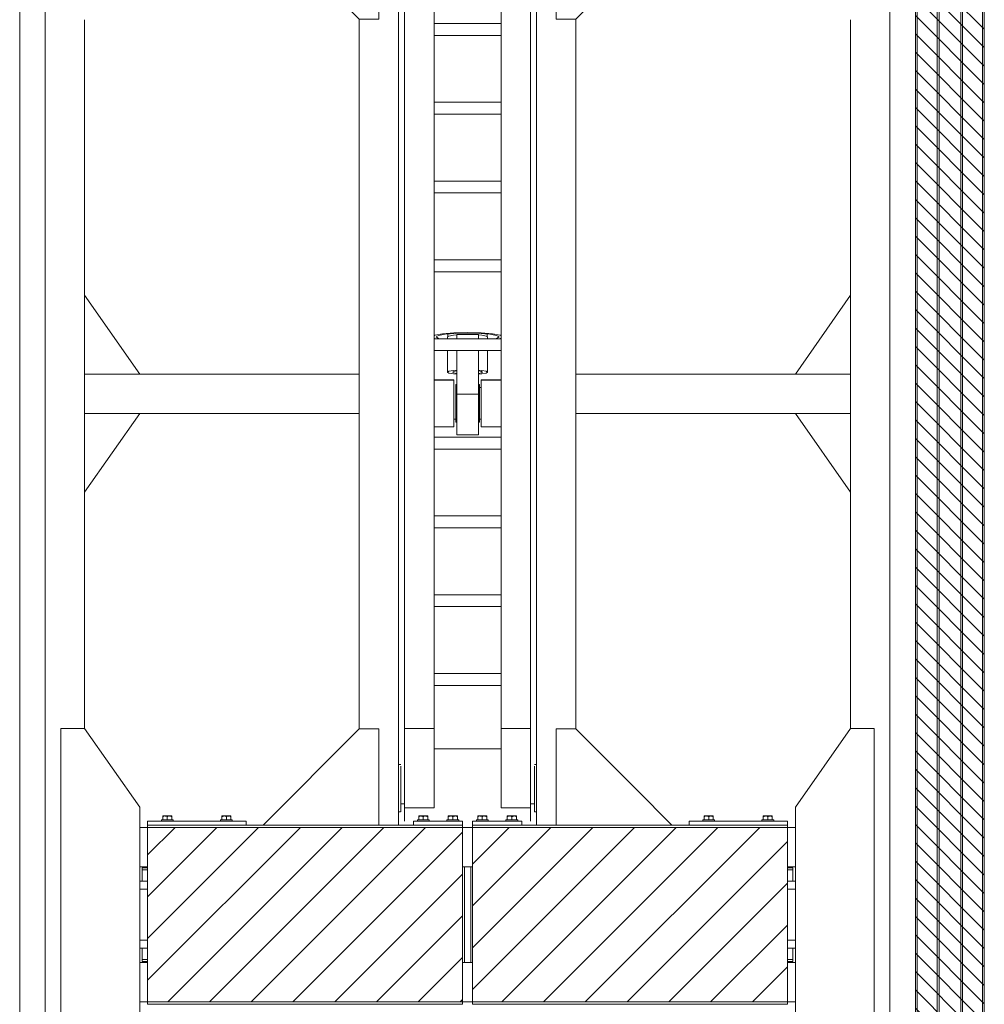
# Model space of a CAD drawing. Header units: millimetres. Extents: x 11264 to 19674, y -752784 to -746844.
# Tile 41 of 56: x 16819 to 17196, y -748200 to -747814. Entities that reach past the tile are written whole.
import ezdxf

# ---------------------------------------------------------------- set-up
doc = ezdxf.new("R2010")
doc.units = ezdxf.units.MM
doc.header["$MEASUREMENT"] = 0
doc.linetypes.add('DGN Style 1', pattern=[238.07239474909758, 0.396127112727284, -237.6762676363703])
doc.linetypes.add('DGN Style 6', pattern=[753.4337684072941, 0.396127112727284, -158.4508450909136, 277.2889789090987, -158.4508450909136, 0.396127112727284, -158.4508450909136])
for name, color, linetype, lineweight in [('Main Cradle', 7, 'Continuous', 0), ('Main Cradle Blocks', 7, 'Continuous', 0), ('Main Cradle Hydraulic Arm Support', 7, 'Continuous', 0)]:
    doc.layers.add(name, color=color, linetype=linetype, lineweight=lineweight)
pattern_1 = [(45, (1523.696735, 1675.961718), (-8.171492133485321, 8.171492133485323), [])]

# ---------------------------------------------------------------- blocks, each defined once
blk = doc.blocks.new('*U102')
at = {"layer": 'Main Cradle', "color": 7, "linetype": 'Continuous', "lineweight": 0}
for p, q in [((-74.94451413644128, 1122.641239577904), (-174.944514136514, 1122.641239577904)), ((59.05548586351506, 1122.641239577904), (-58.94451413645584, 1122.641239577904)), ((175.0554858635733, 1122.641239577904), (75.05548586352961, 1122.641239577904)), ((-832.5471580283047, -27.97451850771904), (-972.5445141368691, 172.026403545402)), ((832.6581297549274, -27.97451850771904), (972.6554858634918, 172.026403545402)), ((-972.5478167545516, -328.0005614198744), (-832.547816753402, -128.0014834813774)), ((972.6587884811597, -328.0005614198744), (832.6587884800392, -128.0014834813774))]:
    blk.add_line(p, q, dxfattribs=at)
at = {"layer": 'Main Cradle Hydraulic Arm Support', "color": 7, "linetype": 'Continuous', "lineweight": 0, "ltscale": 0.154083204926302}
for p, q in [((525.0554858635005, 1172.641239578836), (427.4642876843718, 1172.641239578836)), ((427.4642876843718, -1081.026043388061), (519.0554497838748, -1172.617205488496))]:
    blk.add_line(p, q, dxfattribs=at)
at = {"layer": 'Main Cradle Hydraulic Arm Support', "color": 7, "linetype": 'Continuous', "lineweight": 0}
for p, q in [((-174.944514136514, -1172.617205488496), (-174.944514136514, 1122.641239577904)), ((-74.94451413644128, 1102.641239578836), (-74.94451413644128, 1122.641239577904)), ((-58.94451413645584, 1122.641239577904), (-74.94451413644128, 1122.641239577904)), ((-74.94451413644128, 1061.908132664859), (-74.94451413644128, 1102.641239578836)), ((-74.94451413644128, 1102.641239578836), (-58.94451413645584, 1102.641239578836)), ((-58.94451413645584, 1122.641239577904), (-58.94451413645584, 1102.641239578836)), ((-58.94451413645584, 1102.641239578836), (-58.94451413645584, 1061.908132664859)), ((59.05548586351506, 1122.641239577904), (59.05548586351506, 1102.641239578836)), ((59.05548586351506, 1122.641239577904), (75.05548586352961, 1122.641239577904)), ((75.05548586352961, 1102.641239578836), (59.05548586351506, 1102.641239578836)), ((59.05548586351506, 1102.641239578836), (59.05548586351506, 1061.908132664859)), ((75.05548586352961, 1102.641239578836), (75.05548586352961, 1122.641239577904)), ((75.05548586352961, 1061.908132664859), (75.05548586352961, 1102.641239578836)), ((175.0554858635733, -1172.617205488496), (175.0554858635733, 1122.641239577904)), ((-74.94455021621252, 1097.640988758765), (-174.9444780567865, 1097.6403615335)), ((-37.73142149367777, 1097.641222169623), (-58.94447805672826, 1097.641089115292)), ((-34.95592507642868, 1097.641239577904), (-35.4807813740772, 1097.64123628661)), ((-34.95592507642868, 1097.641239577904), (-34.95592507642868, 1093.074011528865)), ((-29.95596115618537, 1077.640316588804), (-34.95588899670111, 1077.640318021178)), ((-34.955888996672, 1077.582451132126), (-29.95596115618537, 1077.580831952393)), ((-27.45596115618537, 1085.024097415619), (-29.95592507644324, 1085.024097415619)), ((30.04407492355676, 1085.024097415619), (27.544111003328, 1085.024097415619)), ((35.04403884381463, 1077.640297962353), (30.04411100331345, 1077.640299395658)), ((30.04411100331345, 1077.56140150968), (35.04403884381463, 1077.559782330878)), ((30.04411100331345, 1077.561056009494), (35.04403884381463, 1077.55944604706)), ((35.04407492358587, 1093.074011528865), (35.04407492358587, 1097.641239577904)), ((35.04407492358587, 1097.641239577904), (35.85870069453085, 1097.641233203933)), ((45.82962523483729, 1097.641155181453), (59.05544978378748, 1097.641051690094)), ((75.05552194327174, 1097.640926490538), (175.0554497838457, 1097.640143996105)), ((-159.9559250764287, -927.7132501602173), (-159.9559250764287, 1072.641239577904)), ((-84.95592507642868, -927.7132501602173), (-84.95592507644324, 1072.641239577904)), ((85.06689680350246, 1031.908096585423), (85.06689680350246, 1061.908096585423)), ((160.0668968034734, -927.7132491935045), (160.0668968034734, 1072.641239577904)), ((85.06689680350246, 1031.908096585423), (-84.95592507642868, 1031.908096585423)), ((85.06689680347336, 1031.908096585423), (85.06689680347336, -927.7132501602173)), ((-159.9559611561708, 979.0282717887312), (-174.9444780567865, 978.6469405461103)), ((-174.9444780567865, 977.6421176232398), (-159.9559611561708, 977.6420236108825)), ((-159.9555642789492, 982.2218137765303), (-159.9559250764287, 982.2093073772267)), ((-29.95596115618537, 997.7219534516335), (-34.95588899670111, 997.7235863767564)), ((-34.95588899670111, 997.7232518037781), (-29.95596115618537, 997.7216096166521)), ((-29.95596115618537, 997.6921892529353), (-34.95588899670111, 997.6932133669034)), ((-34.95588899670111, 997.6932112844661), (-29.95596115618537, 997.6921871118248)), ((-34.95588899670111, 997.6419756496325), (-29.95596115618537, 997.6419784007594)), ((-27.45596115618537, 990.2583866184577), (-29.95592507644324, 990.2583866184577)), ((30.04407492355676, 990.2583866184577), (27.544111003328, 990.2583866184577)), ((30.04411100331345, 997.7019030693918), (35.04403884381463, 997.7002608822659)), ((35.04403884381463, 997.6788755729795), (30.04411100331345, 997.6798996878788)), ((30.04411100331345, 997.6798968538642), (35.04403884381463, 997.6788726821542)), ((30.04411100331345, 997.6420114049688), (35.04403884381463, 997.6420141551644)), ((85.06686072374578, 977.6415373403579), (37.58441705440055, 977.641254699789)), ((160.0665360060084, 982.2218137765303), (160.0668968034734, 982.2093073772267)), ((175.0554497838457, 977.6420729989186), (160.0669328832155, 977.6419837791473)), ((27.54407492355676, 908.6282151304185), (-27.45592507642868, 908.6282151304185)), ((83.193232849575, 901.8740437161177), (85.06686072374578, 900.7289443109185)), ((-274.9445141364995, 872.6412034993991), (-274.9445141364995, -27.9880009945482)), ((85.06689680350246, 861.9080965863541), (-84.95592507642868, 861.9080965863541)), ((275.0554858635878, 872.6412034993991), (275.0554858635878, -27.9880009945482)), ((-84.95592507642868, 831.9080965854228), (85.06689680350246, 831.9080965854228)), ((-84.95592507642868, 661.9080965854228), (85.06689680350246, 661.9080965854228)), ((85.06689680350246, 631.9080965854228), (-84.95592507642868, 631.9080965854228)), ((-84.95592507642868, 461.9080965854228), (85.06689680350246, 461.9080965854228)), ((85.06689680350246, 431.9080965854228), (-84.95592507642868, 431.9080965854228)), ((-84.95592507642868, 261.9080965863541), (85.06689680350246, 261.9080965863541)), ((85.06689680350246, 231.9080965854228), (-84.95592507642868, 231.9080965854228)), ((-84.95592507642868, 61.90809658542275), (85.06689680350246, 61.90809658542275)), ((-50.95592507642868, 66.3803537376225), (-50.95592507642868, 61.90813266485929)), ((-49.95592507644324, 73.81853546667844), (-49.95592507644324, 66.99156295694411)), ((-27.45592507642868, 72.58035549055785), (-27.45592507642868, 61.90813266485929)), ((-27.45592507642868, 72.58035549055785), (27.54407492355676, 72.58035549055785)), ((27.54407492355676, 61.90813266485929), (27.54407492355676, 72.58035549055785)), ((50.04407492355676, 66.99156295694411), (50.04407492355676, 73.81853546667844)), ((51.04407492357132, 61.90813266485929), (51.04407492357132, 66.3803537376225)), ((80.04407342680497, 66.40993099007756), (80.04407492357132, 66.40804968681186)), ((85.06689680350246, 31.90809658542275), (-84.95592507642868, 31.90809658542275)), ((-50.95592507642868, 31.90806050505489), (-50.95592507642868, -22.95211846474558)), ((-27.45592507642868, 31.90806050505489), (-27.45592507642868, -78.86932087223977)), ((27.54407492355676, -78.86932087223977), (27.54407492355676, 31.90806050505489)), ((51.04407492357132, -22.95211846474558), (51.04407492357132, 31.90806050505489)), ((-972.5507471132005, -27.9880009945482), (-274.9445141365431, -27.9880009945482)), ((-274.9445141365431, -27.9880009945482), (-274.9445141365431, -127.9880009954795)), ((-84.955888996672, -42.82210152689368), (-34.91733602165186, -42.88737912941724)), ((-34.91733602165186, -44.37318328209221), (-34.95904172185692, -44.37247377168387)), ((-34.91733602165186, -42.88737912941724), (-34.91733602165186, -44.37318328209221)), ((35.00548585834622, -42.88737912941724), (85.06686072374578, -42.88800436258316)), ((427.4642878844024, -27.9880009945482), (275.055485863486, -27.9880009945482)), ((275.055485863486, -27.9880009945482), (275.055485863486, -127.9880009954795)), ((972.6617188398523, -27.9880009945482), (427.4642876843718, -27.9880009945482)), ((-29.95592507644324, -54.68709734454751), (-27.45596115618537, -54.68709734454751)), ((27.544111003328, -54.68709734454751), (30.04407492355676, -54.68709734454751)), ((30.04411100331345, -62.35889076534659), (35.00544977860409, -62.35889245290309)), ((27.54407492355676, -78.86932087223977), (-27.45592507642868, -78.86932087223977)), ((27.54407492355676, -109.564856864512), (27.54407492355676, -78.86932087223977)), ((-972.5507471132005, -127.9880009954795), (-274.9445141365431, -127.9880009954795)), ((-274.9441533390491, -127.9876401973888), (-274.9445141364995, -127.9880009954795)), ((-274.9445141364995, -127.9880009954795), (-274.9445141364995, -928.6172054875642)), ((-29.95596115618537, -142.3586478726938), (-34.91729994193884, -142.3586498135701)), ((35.00544977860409, -142.3586224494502), (30.04411100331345, -142.3586243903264)), ((275.0554858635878, -127.9880009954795), (275.0551250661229, -127.9876401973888)), ((427.4642878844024, -127.9880009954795), (275.055485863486, -127.9880009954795)), ((275.0554858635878, -127.9880009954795), (275.0554858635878, -928.6172054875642)), ((972.6617188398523, -127.9880009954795), (427.4642876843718, -127.9880009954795)), ((-27.45596115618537, -150.0304235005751), (-29.95592507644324, -150.0304235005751)), ((30.04407492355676, -150.0304235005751), (27.544111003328, -150.0304235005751)), ((-84.95592507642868, -188.0919034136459), (85.06689680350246, -188.0919034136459)), ((85.06689680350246, -218.0919034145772), (-84.95592507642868, -218.0919034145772)), ((-84.95592507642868, -388.0919034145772), (85.06689680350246, -388.0919034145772)), ((85.06689680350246, -418.0919034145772), (-84.95592507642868, -418.0919034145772)), ((-84.95592507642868, -588.0919034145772), (85.06689680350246, -588.0919034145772)), ((85.06689680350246, -618.0919034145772), (-84.95592507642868, -618.0919034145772)), ((-84.95592507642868, -788.0919034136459), (85.06689680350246, -788.0919034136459)), ((85.06689680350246, -818.0919034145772), (-84.95592507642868, -818.0919034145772)), ((-159.9559250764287, -874.9173540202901), (-159.9555642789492, -874.9194696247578)), ((160.0668968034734, -874.9173540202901), (160.0665360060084, -874.9194696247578)), ((-159.9559250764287, -1128.764427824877), (-159.9559250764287, -927.7132501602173)), ((-159.9559250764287, -927.7132501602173), (-84.95592507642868, -927.7132501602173)), ((-84.95592507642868, -1128.764427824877), (-84.95592507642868, -927.7132501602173)), ((85.06689680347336, -927.7132501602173), (85.06689680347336, -1128.764427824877)), ((160.0668968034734, -927.7132501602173), (85.06689680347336, -927.7132501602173)), ((160.0668968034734, -927.7132501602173), (160.0668968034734, -1128.764427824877)), ((-84.955888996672, -978.7644278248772), (85.06686072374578, -978.7644278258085)), ((-174.9444780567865, -1018.76459542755), (-170.7354855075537, -1018.764462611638)), ((-170.6825296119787, -1018.764460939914), (-169.7364222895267, -1018.764431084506)), ((-169.6799943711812, -1018.76442930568), (-169.6331031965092, -1018.764427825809)), ((169.744074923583, -1018.764427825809), (169.7909660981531, -1018.76442930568)), ((169.8473940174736, -1018.764431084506), (170.7935013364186, -1018.764460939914)), ((170.8464572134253, -1018.764462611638), (175.0554497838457, -1018.76459542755)), ((160.0668968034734, -1040.49608458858), (160.0668968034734, -1078.764427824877)), ((-159.955961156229, -1118.641183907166), (-169.6330671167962, -1118.638019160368)), ((-159.955961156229, -1118.641287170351), (-169.6330671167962, -1118.638104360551)), ((-169.6330671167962, -1118.763765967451), (-159.955961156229, -1118.763760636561)), ((160.0668968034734, -1106.357560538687), (160.0665360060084, -1106.35051375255)), ((169.7440388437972, -1118.749725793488), (160.0669328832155, -1118.74654298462)), ((160.0669328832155, -1118.763584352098), (169.7440388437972, -1118.763579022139)), ((-170.119808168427, -1138.76442436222), (-174.9444780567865, -1138.764390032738)), ((-159.9559250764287, -1128.764427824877), (-84.95592507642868, -1128.764427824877)), ((85.06689680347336, -1128.764427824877), (160.0668968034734, -1128.764427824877)), ((175.0554497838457, -1138.764390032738), (170.2307799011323, -1138.76442436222))]:
    blk.add_line(p, q, dxfattribs=at)
at = {"layer": 'Main Cradle Hydraulic Arm Support', "color": 7, "linetype": 'Continuous', "lineweight": 0, "ltscale": 0.154083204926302, "flags": 128}
for points in [[(-524.9445141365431, 1172.641239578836), (-224.9445141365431, 1172.641239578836), (-224.9445141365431, 872.6412395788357), (-274.9445141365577, 872.6412395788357), (-524.9445141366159, 1122.641239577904), (-524.9445141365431, 1172.641239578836)], [(427.4642878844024, 1172.641239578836), (225.0554858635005, 1172.641239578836), (225.0554858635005, 872.6412395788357), (275.055485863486, 872.6412395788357), (427.4642878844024, 1025.050041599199)], [(427.4642876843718, 1025.050041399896), (525.0554858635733, 1122.641239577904), (525.0554858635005, 1172.641239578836)], [(-224.9445141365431, -1172.617205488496), (-224.9445141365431, -928.6172415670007), (-274.9445141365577, -928.6172415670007), (-518.9444780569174, -1172.617205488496)], [(225.0554858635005, -1172.617205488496), (225.0554858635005, -928.6172415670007), (275.055485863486, -928.6172415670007), (427.4642878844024, -1081.026043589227)]]:
    blk.add_lwpolyline(points, dxfattribs=at)
at = {"layer": 'Main Cradle Hydraulic Arm Support', "color": 7, "linetype": 'Continuous', "lineweight": 0, "flags": 128}
for points in [[(-27.45592507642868, 1122.641203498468), (-27.45592507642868, 1108.54542115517), (-27.45592507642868, 1081.93563096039), (-27.45592507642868, 1061.908132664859)], [(27.54407492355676, 1122.641203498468), (27.54407492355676, 1108.54542115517), (27.54407492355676, 1081.93563096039), (27.54407492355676, 1061.908132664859)], [(-34.95592507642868, 1093.074011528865), (-34.95592507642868, 1080.0676464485), (-34.95592507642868, 1061.908132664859)], [(-29.95592507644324, 1061.908132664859), (-29.95592507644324, 1062.862206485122), (-29.95592507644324, 1076.571153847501), (-29.95592507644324, 1084.353375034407), (-29.95592507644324, 1085.024097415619), (-29.95592507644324, 1085.024097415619)], [(30.04407492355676, 1061.908132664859), (30.04407492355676, 1062.862206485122), (30.04407492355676, 1076.571153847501), (30.04407492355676, 1084.353375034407), (30.04407492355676, 1085.024097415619), (30.04407492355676, 1085.024097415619)], [(35.04407492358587, 1061.908132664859), (35.04407492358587, 1080.0676464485), (35.04407492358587, 1093.074011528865)], [(75.05548586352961, 1097.640926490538), (75.05548586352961, 1097.640926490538), (75.05548586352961, 1097.640828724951)], [(-34.95592507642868, 1031.908060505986), (-34.95592507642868, 1014.68023363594), (-34.95592507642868, 995.2148327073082), (-34.95592507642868, 982.2084676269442), (-84.955888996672, 980.936661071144)], [(-29.95592507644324, 990.2583867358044), (-29.95592507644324, 996.8012744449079), (-29.95592507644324, 1009.561677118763), (-29.95592507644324, 1026.596939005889), (-29.95592507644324, 1031.908060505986)], [(-27.45592507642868, 1031.908060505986), (-27.45592507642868, 908.6282151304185), (-27.45592507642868, 907.9631788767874)], [(27.54407492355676, 1031.908060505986), (27.54407492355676, 908.6282151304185), (27.54407492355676, 907.9631788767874)], [(30.04407492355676, 990.2583867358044), (30.04407492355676, 996.8012744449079), (30.04407492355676, 1009.561677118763), (30.04407492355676, 1026.596939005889), (30.04407492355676, 1031.908060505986)], [(35.55756184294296, 977.641242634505), (35.04407492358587, 977.6412395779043), (35.04407492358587, 982.2084676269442), (35.04407492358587, 995.2148327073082), (35.04407492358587, 1014.68023363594), (35.04407492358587, 1031.908060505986)], [(-84.955888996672, 977.6415531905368), (-34.95592507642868, 977.6412395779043), (-34.95592507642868, 982.2084676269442), (-84.955888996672, 980.9363905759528)], [(83.193232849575, 901.8740437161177), (63.68368523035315, 905.4236178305), (34.48558383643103, 907.7953674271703), (0.04407492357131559, 908.6282151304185), (-34.3974339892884, 907.7953674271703), (-63.59553538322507, 905.4236178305), (-83.10508300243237, 901.8740437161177), (-84.955888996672, 900.7428922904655)], [(-27.45592507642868, 907.9632235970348), (0.04407492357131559, 908.6282151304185), (27.54407492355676, 907.9632235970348)], [(85.06686072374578, 69.4504727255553), (83.193232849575, 70.59505783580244), (63.68368523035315, 74.1446319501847), (34.48558383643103, 76.51638154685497), (0.04407492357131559, 77.34922925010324), (-34.3974339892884, 76.51638154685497), (-63.59553538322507, 74.1446319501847), (-83.10508300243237, 70.59505783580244), (-84.955888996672, 69.46390641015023)], [(80.04407342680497, 66.40993099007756), (73.95443752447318, 70.1298347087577), (56.61261741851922, 73.2850116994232), (30.65874951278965, 75.39323356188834), (0.04407492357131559, 76.13354263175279), (-30.57059966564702, 75.39323356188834), (-56.52446757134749, 73.2850116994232), (-73.86628767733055, 70.1298347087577), (-79.95592507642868, 66.40804968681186), (-79.95592507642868, 66.40847253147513)], [(-84.955888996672, 63.35219296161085), (-83.10508300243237, 62.22104153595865), (-81.38523990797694, 61.90813266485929)], [(-79.95592507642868, 66.40804968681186), (-73.86628767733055, 62.68626466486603), (-69.58943563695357, 61.90813266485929)], [(-27.45596115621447, 71.45993799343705), (-36.01837091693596, 70.76441702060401), (-47.07378123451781, 68.75299168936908), (-50.95592507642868, 66.3803537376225), (-50.95556427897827, 66.38013323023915)], [(51.04407492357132, 66.3803537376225), (47.16193108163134, 68.75299168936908), (36.10652076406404, 70.76441702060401), (27.54411100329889, 71.45993799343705)], [(69.6775854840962, 61.90813266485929), (73.95443752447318, 62.68626466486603), (80.04407492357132, 66.40804968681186)], [(81.47338975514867, 61.90813266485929), (83.193232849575, 62.22104153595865), (85.06686072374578, 63.36614094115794)], [(-27.45596115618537, -17.87253420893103), (-36.01837091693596, -18.56805518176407), (-47.07378123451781, -20.579480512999), (-50.95592507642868, -22.95211846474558), (-47.07378123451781, -25.32475641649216), (-36.01837091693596, -27.3361817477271), (-27.45596115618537, -28.03170272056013)], [(-37.95592507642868, -22.95211846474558), (-35.06334731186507, -21.18427057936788), (-27.45596115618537, -19.80018000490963)], [(-27.45596115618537, -26.10405692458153), (-35.06334731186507, -24.71996635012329), (-37.95592507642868, -22.95211846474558)], [(51.04407492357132, -22.95211846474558), (47.16193108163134, -20.579480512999), (36.10652076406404, -18.56805518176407), (27.544111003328, -17.87253420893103)], [(27.544111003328, -19.80018000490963), (35.1514971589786, -21.18427057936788), (38.04407492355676, -22.95211846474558), (35.1514971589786, -24.71996635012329), (27.544111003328, -26.10405692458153)], [(27.544111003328, -28.03170272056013), (36.10652076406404, -27.3361817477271), (47.16193108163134, -25.32475641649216), (51.04407492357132, -22.95211846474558)], [(-274.9441533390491, -28.4334123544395), (-274.9445141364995, -27.9880009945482), (-274.9445141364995, -27.9880009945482)], [(-84.955888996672, -43.37893395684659), (-34.91733602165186, -44.37318328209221), (-34.91733602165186, -50.39723619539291), (-34.91733602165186, -54.68676591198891), (-34.91733602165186, -72.2579775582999), (-34.91733602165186, -94.4117605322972), (-34.91733602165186, -117.7754021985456), (-34.91733602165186, -138.7919999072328), (-34.91733602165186, -154.2619671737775), (-34.91733602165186, -161.8301417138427), (-84.955888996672, -161.8954193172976)], [(35.09230729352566, -44.37181947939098), (35.00548585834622, -44.37318328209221), (35.00548585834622, -42.88737912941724)], [(85.06686072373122, -161.8300585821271), (35.00548585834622, -161.8301417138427), (35.00548585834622, -154.2619671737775), (35.00548585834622, -138.7919999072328), (35.00548585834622, -117.7754021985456), (35.00548585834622, -94.4117605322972), (35.00548585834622, -72.2579775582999), (35.00548585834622, -54.68676591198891), (35.00548585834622, -44.37318328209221), (85.06686072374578, -43.37873485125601)], [(275.0554858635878, -27.9880009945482), (275.0554858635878, -27.9880009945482), (275.0551250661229, -28.43341235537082)], [(-29.95592507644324, -150.0304232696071), (-29.95592507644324, -144.2568125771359), (-29.95592507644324, -132.1046030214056), (-29.95592507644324, -115.4238585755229), (-29.95592507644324, -96.75407137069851), (-29.95592507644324, -78.93754726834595), (-29.95592507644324, -64.68669055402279), (-29.95592507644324, -56.17106498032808), (-29.95592507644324, -54.68709757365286)], [(30.04407492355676, -150.0304232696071), (30.04407492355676, -144.2568125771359), (30.04407492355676, -132.1046030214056), (30.04407492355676, -115.4238585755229), (30.04407492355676, -96.75407137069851), (30.04407492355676, -78.93754726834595), (30.04407492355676, -64.68669055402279), (30.04407492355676, -56.17106498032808), (30.04407492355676, -54.68709757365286)], [(27.54407492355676, -109.564856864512), (27.54407492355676, -139.1879657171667), (27.54407492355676, -163.3300711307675), (27.54407492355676, -178.3982918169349), (27.54407492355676, -182.1501419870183), (-27.45592507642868, -182.1501419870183), (-27.45592507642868, -178.3982918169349), (-27.45592507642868, -163.3300711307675), (-27.45592507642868, -139.1879657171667), (-27.45592507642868, -109.564856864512), (-27.45592507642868, -78.86932087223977)], [(-169.6331031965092, -1023.331655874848), (-169.6331031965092, -1036.33802095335), (-169.6331031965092, -1055.803421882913), (-169.6331031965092, -1078.764427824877), (-169.6331031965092, -1101.725433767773), (-169.6331031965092, -1121.190834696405), (-169.6331031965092, -1134.197199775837), (-169.6331031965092, -1138.764427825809), (-169.7314628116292, -1138.764427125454)], [(169.8424345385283, -1138.764427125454), (169.744074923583, -1138.764427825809), (169.744074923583, -1134.197199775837), (169.744074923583, -1121.190834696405), (169.744074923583, -1101.725433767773), (169.744074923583, -1078.764427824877), (169.744074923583, -1055.803421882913), (169.744074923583, -1036.33802095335), (169.744074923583, -1023.331655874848)], [(-159.9559250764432, -1162.617205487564), (-159.9559250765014, -1149.47510594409), (-159.9559250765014, -1128.764531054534)], [(160.0668968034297, -1128.764463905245), (160.0668968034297, -1149.47510594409), (160.0668968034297, -1162.617205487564)]]:
    blk.add_lwpolyline(points, dxfattribs=at)
blk = doc.blocks.new('*U58')
at = {"linetype": 'DGN Style 6', "lineweight": 0}
h = blk.add_hatch(dxfattribs=at)
h.set_pattern_fill('HATCH', color=5, style=0, pattern_type=2)
h.set_pattern_definition([(135, (1678.235123, 1050.682466), (3.595456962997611, 3.59545696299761), [])])
h.paths.add_polyline_path([(1700.58207772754, 1021.15248072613), (1700.582077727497, 2278.470879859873), (1727.546626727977, 2278.470879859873), (1727.546626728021, 1021.15248072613)])
at = {"linetype": 'Continuous', "lineweight": 0}
h = blk.add_hatch(dxfattribs=at)
h.set_pattern_fill('HATCH', color=30, style=0, pattern_type=2)
h.set_pattern_definition(pattern_1)
h.paths.add_polyline_path([(1400.104551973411, 1615.682283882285), (1523.371061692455, 1615.682283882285), (1523.371061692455, 1683.941113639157), (1400.104551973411, 1683.941113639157)])
h = blk.add_hatch(dxfattribs=at)
h.set_pattern_fill('HATCH', color=30, style=0, pattern_type=2)
h.set_pattern_definition(pattern_1)
h.paths.add_polyline_path([(1527.25395674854, 1615.682283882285), (1650.52046646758, 1615.682283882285), (1650.52046646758, 1683.941113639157), (1527.25395674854, 1683.941113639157)])
at = {"color": 5, "linetype": 'Continuous', "lineweight": 0, "flags": 128}
blk.add_lwpolyline([(1700.58207772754, 1021.15248072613), (1700.582077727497, 2278.470879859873), (1727.546626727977, 2278.470879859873), (1727.546626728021, 1021.15248072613), (1700.58207772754, 1021.15248072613)], close=True, dxfattribs=at)
at = {"color": 30, "linetype": 'Continuous', "lineweight": 13, "flags": 128}
for points in [[(1400.104551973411, 1615.682283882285), (1523.371061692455, 1615.682283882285), (1523.371061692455, 1683.941113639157), (1400.104551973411, 1683.941113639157), (1400.104551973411, 1615.682283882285)], [(1527.25395674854, 1615.682283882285), (1650.52046646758, 1615.682283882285), (1650.52046646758, 1683.941113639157), (1527.25395674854, 1683.941113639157), (1527.25395674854, 1615.682283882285)]]:
    blk.add_lwpolyline(points, close=True, dxfattribs=at)
at = {"layer": 'Main Cradle', "color": 7, "linetype": 'Continuous', "lineweight": 0}
for p, q in [((1350.044753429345, 2278.471174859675), (1350.044753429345, 1021.152222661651)), ((1360.044753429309, 2278.471174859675), (1360.044753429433, 1021.152222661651)), ((1690.584044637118, 2278.471174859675), (1690.584044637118, 1021.152222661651)), ((1700.584044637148, 2278.471174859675), (1700.584044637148, 1021.152222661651)), ((1701.294890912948, 2278.471174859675), (1701.294890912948, 1021.152222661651)), ((1709.058620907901, 2278.471174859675), (1709.058620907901, 1021.152222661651)), ((1709.82903693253, 2278.471174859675), (1709.82903693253, 1021.152222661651)), ((1718.303613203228, 2278.471174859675), (1718.303613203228, 1021.152222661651)), ((1719.074029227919, 2278.471174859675), (1719.074029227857, 1021.152222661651)), ((1726.837759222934, 2278.471174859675), (1726.837759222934, 1021.152222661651)), ((1727.548605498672, 2278.471174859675), (1727.548605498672, 1021.152222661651)), ((1375.453073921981, 1999.851667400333), (1375.453073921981, 1815.007605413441)), ((1675.175724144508, 1999.851667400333), (1675.175724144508, 1815.007605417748)), ((1375.453073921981, 1815.007598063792), (1375.453073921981, 1722.616156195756)), ((1675.175724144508, 1815.007598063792), (1675.175724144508, 1722.616156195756)), ((1397.025224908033, 1683.941128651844), (1400.121794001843, 1683.941128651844)), ((1523.388360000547, 1683.941128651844), (1527.240438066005, 1683.941128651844)), ((1650.507004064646, 1683.941128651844), (1653.603573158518, 1683.941128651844)), ((1397.025123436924, 1668.532808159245), (1400.121794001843, 1668.532808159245)), ((1398.01085512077, 1668.070558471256), (1400.1217960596, 1668.070558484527)), ((1398.01085512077, 1668.070558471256), (1400.1217960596, 1668.070558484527)), ((1398.01085512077, 1668.070558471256), (1398.010855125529, 1667.300142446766)), ((1523.388360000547, 1668.532808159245), (1524.08173339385, 1668.532808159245)), ((1526.547064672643, 1668.532808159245), (1527.240438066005, 1668.532808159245)), ((1650.507002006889, 1668.070558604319), (1652.617942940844, 1668.070558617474)), ((1650.507002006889, 1668.070558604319), (1652.617942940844, 1668.070558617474)), ((1650.507004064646, 1668.532808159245), (1653.603674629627, 1668.532808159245)), ((1652.617942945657, 1667.30014259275), (1652.617942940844, 1668.070558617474)), ((1398.010851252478, 1667.300142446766), (1400.1217960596, 1667.300142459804)), ((1398.010851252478, 1667.300142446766), (1398.010855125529, 1667.300142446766)), ((1398.010851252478, 1667.300142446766), (1398.010851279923, 1662.908774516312)), ((1398.010855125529, 1667.300142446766), (1400.1217960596, 1667.300142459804)), ((1650.507002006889, 1667.300142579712), (1652.617942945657, 1667.30014259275)), ((1650.507002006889, 1667.300142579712), (1652.617939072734, 1667.30014259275)), ((1652.617939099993, 1662.908774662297), (1652.617939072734, 1667.30014259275)), ((1397.025064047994, 1659.827110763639), (1400.1217960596, 1659.827110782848)), ((1397.025064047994, 1659.827107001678), (1398.010851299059, 1659.827107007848)), ((1397.025064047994, 1659.827107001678), (1400.1217960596, 1659.827107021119)), ((1398.010851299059, 1659.827107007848), (1397.025064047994, 1659.827107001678)), ((1400.1217960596, 1659.827107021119), (1397.025064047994, 1659.827107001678)), ((1397.025084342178, 1662.908774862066), (1398.010851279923, 1662.908774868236)), ((1397.025084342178, 1662.908774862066), (1400.1217960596, 1662.908774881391)), ((1400.1217960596, 1662.908774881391), (1398.010853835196, 1662.908774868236)), ((1650.507002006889, 1662.908775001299), (1653.603713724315, 1662.908775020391)), ((1652.617941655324, 1662.908775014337), (1650.507002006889, 1662.908775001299)), ((1650.507002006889, 1659.827110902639), (1653.603734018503, 1659.827110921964)), ((1650.507002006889, 1659.827107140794), (1653.603734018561, 1659.827107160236)), ((1653.603734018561, 1659.827107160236), (1650.507002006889, 1659.827107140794)), ((1652.617939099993, 1662.908775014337), (1653.603713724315, 1662.908775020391)), ((1652.617941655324, 1662.908775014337), (1652.617939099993, 1662.908775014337)), ((1652.617941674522, 1659.82711091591), (1652.617939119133, 1659.82711091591)), ((1652.617939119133, 1659.827107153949), (1653.603734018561, 1659.827107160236)), ((1653.603734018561, 1659.827107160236), (1652.617939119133, 1659.827107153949)), ((1397.024911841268, 1636.714626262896), (1400.1217960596, 1636.714626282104)), ((1398.010851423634, 1639.796290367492), (1397.024932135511, 1639.796290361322)), ((1397.024932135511, 1639.796290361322), (1400.1217960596, 1639.796290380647)), ((1398.010851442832, 1636.714626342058), (1398.010851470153, 1632.323254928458)), ((1650.507002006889, 1639.796290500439), (1653.603865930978, 1639.796290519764)), ((1650.507002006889, 1636.714626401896), (1653.603886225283, 1636.714626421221)), ((1653.603865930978, 1639.796290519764), (1652.617939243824, 1639.796290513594)), ((1652.617941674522, 1636.714626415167), (1652.617939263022, 1636.714626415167)), ((1652.617939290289, 1632.323255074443), (1652.617939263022, 1636.714626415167)), ((1397.024876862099, 1631.090589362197), (1400.121794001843, 1631.090589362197)), ((1398.010851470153, 1632.323254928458), (1400.1217960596, 1632.323254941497)), ((1398.01085512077, 1632.323254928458), (1400.1217960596, 1632.323254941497)), ((1398.01085512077, 1632.323254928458), (1398.010855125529, 1631.552838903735)), ((1398.010855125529, 1631.552838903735), (1400.1217960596, 1631.55283891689)), ((1523.388360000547, 1631.090589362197), (1524.08173339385, 1631.090589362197)), ((1526.547064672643, 1631.090589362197), (1527.240438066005, 1631.090589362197)), ((1650.507002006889, 1632.323255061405), (1652.617942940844, 1632.323255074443)), ((1650.507002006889, 1632.323255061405), (1652.617939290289, 1632.323255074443)), ((1650.507002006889, 1631.552839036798), (1652.617942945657, 1631.552839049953)), ((1650.507004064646, 1631.090589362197), (1653.603921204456, 1631.090589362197)), ((1652.617939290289, 1632.323255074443), (1652.617942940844, 1632.323255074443)), ((1652.617942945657, 1631.552839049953), (1652.617942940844, 1632.323255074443)), ((1397.024775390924, 1615.682268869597), (1400.121794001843, 1615.682268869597)), ((1523.388360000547, 1615.682268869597), (1527.240438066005, 1615.682268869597)), ((1650.507004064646, 1615.682268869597), (1653.604022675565, 1615.682268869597))]:
    blk.add_line(p, q, dxfattribs=at)
at = {"layer": 'Main Cradle', "color": 7, "linetype": 'Continuous', "lineweight": 0, "flags": 128}
for points in [[(1375.453073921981, 1577.007526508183), (1397.024722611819, 1607.824025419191), (1397.025275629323, 1691.799372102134), (1375.454034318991, 1722.616155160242), (1366.209042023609, 1722.616216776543), (1366.208081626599, 1577.007588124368), (1375.453073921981, 1577.007526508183)], [(1675.175724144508, 1577.007526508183), (1653.604075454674, 1607.824025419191), (1653.603522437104, 1691.799372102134), (1675.174763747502, 1722.616155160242), (1684.419756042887, 1722.616216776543), (1684.420716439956, 1577.007588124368), (1675.175724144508, 1577.007526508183)]]:
    blk.add_lwpolyline(points, dxfattribs=at)
at = {"layer": 'Main Cradle', "color": 7, "linetype": 'Continuous', "lineweight": 0, "ltscale": 0.1540832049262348, "flags": 128}
blk.add_lwpolyline([(1524.08173339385, 1668.532808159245), (1526.547064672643, 1668.532808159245), (1526.547064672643, 1631.090589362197), (1524.08173339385, 1631.090589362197), (1524.08173339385, 1668.532808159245)], dxfattribs=at)
at = {"layer": 'Main Cradle Blocks', "color": 7, "linetype": 'Continuous', "lineweight": 0}
for p, q in [((1405.514707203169, 1686.868709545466), (1405.514707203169, 1686.406459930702)), ((1405.514707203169, 1686.868709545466), (1410.137203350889, 1686.868709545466)), ((1406.041195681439, 1688.409541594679), (1406.933575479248, 1688.409541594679)), ((1406.041195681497, 1686.868709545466), (1406.041195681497, 1688.133438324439)), ((1406.933575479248, 1688.409541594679), (1408.718335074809, 1688.409541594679)), ((1407.825955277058, 1686.868709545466), (1407.825955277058, 1688.133438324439)), ((1408.718335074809, 1688.409541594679), (1409.61071487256, 1688.409541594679)), ((1409.61071487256, 1686.868709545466), (1409.61071487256, 1688.133438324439)), ((1410.137203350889, 1686.406459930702), (1410.137203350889, 1686.868709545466)), ((1428.627187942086, 1686.868709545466), (1428.627187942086, 1686.406459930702)), ((1433.249684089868, 1686.868709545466), (1428.627187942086, 1686.868709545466)), ((1430.046056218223, 1688.409541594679), (1429.153676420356, 1688.409541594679)), ((1429.153676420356, 1686.868709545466), (1429.153676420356, 1688.133438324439)), ((1431.830815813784, 1688.409541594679), (1430.046056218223, 1688.409541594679)), ((1430.938436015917, 1686.868709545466), (1430.938436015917, 1688.133438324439)), ((1432.723195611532, 1688.409541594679), (1431.830815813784, 1688.409541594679)), ((1432.723195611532, 1686.868709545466), (1432.723195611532, 1688.133438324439)), ((1433.249684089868, 1686.406459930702), (1433.249684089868, 1686.868709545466)), ((1505.668790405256, 1686.868709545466), (1505.668790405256, 1686.406459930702)), ((1505.668790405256, 1686.868709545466), (1510.291286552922, 1686.868709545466)), ((1506.195278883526, 1688.409541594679), (1507.087658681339, 1688.409541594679)), ((1506.195278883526, 1686.868709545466), (1506.195278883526, 1688.133438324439)), ((1507.087658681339, 1688.409541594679), (1508.872418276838, 1688.409541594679)), ((1507.980038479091, 1686.868709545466), (1507.980038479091, 1688.133438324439)), ((1508.872418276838, 1688.409541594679), (1509.764798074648, 1688.409541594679)), ((1509.764798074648, 1686.868709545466), (1509.764798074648, 1688.133438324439)), ((1510.291286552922, 1686.406459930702), (1510.291286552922, 1686.868709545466)), ((1517.225030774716, 1686.868709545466), (1517.225030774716, 1686.406459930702)), ((1521.847526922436, 1686.868709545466), (1517.225030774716, 1686.868709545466)), ((1518.643899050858, 1688.409541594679), (1517.751519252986, 1688.409541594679)), ((1517.751519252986, 1686.868709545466), (1517.751519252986, 1688.133438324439)), ((1520.428658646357, 1688.409541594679), (1518.643899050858, 1688.409541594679)), ((1519.536278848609, 1686.868709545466), (1519.536278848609, 1688.133438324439)), ((1521.321038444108, 1688.409541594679), (1520.428658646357, 1688.409541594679)), ((1521.321038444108, 1686.868709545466), (1521.321038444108, 1688.133438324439)), ((1521.847526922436, 1686.406459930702), (1521.847526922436, 1686.868709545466)), ((1528.781271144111, 1686.868709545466), (1528.781271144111, 1686.406459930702)), ((1528.781271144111, 1686.868709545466), (1533.403767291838, 1686.868709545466)), ((1529.307759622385, 1688.409541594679), (1530.200139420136, 1688.409541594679)), ((1529.307759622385, 1686.868709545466), (1529.307759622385, 1688.133438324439)), ((1530.200139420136, 1688.409541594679), (1531.984899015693, 1688.409541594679)), ((1531.092519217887, 1686.868709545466), (1531.092519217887, 1688.133438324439)), ((1531.984899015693, 1688.409541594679), (1532.877278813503, 1688.409541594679)), ((1532.877278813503, 1686.868709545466), (1532.877278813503, 1688.133438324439)), ((1533.403767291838, 1686.406459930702), (1533.403767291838, 1686.868709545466)), ((1540.337511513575, 1686.868709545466), (1540.337511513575, 1686.406459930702)), ((1544.960007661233, 1686.868709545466), (1540.337511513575, 1686.868709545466)), ((1541.756379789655, 1688.409541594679), (1540.863999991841, 1688.409541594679)), ((1540.863999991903, 1686.868709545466), (1540.863999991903, 1688.133438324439)), ((1543.541139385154, 1688.409541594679), (1541.756379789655, 1688.409541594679)), ((1542.648759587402, 1686.868709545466), (1542.648759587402, 1688.133438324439)), ((1544.433519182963, 1688.409541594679), (1543.541139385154, 1688.409541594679)), ((1544.433519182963, 1686.868709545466), (1544.433519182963, 1688.133438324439)), ((1544.960007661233, 1686.406459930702), (1544.960007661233, 1686.868709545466)), ((1617.379113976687, 1686.868709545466), (1617.379113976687, 1686.406459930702)), ((1617.379113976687, 1686.868709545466), (1622.001610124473, 1686.868709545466)), ((1617.905602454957, 1688.409541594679), (1618.797982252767, 1688.409541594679)), ((1617.905602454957, 1686.868709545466), (1617.905602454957, 1688.133438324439)), ((1618.797982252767, 1688.409541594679), (1620.582741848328, 1688.409541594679)), ((1619.690362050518, 1686.868709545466), (1619.690362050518, 1688.133438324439)), ((1620.582741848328, 1688.409541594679), (1621.475121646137, 1688.409541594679)), ((1621.475121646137, 1686.868709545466), (1621.475121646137, 1688.133438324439)), ((1622.001610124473, 1686.406459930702), (1622.001610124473, 1686.868709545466)), ((1640.491594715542, 1686.868709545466), (1640.491594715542, 1686.406459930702)), ((1645.114090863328, 1686.868709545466), (1640.491594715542, 1686.868709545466)), ((1641.910462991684, 1688.409541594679), (1641.018083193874, 1688.409541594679)), ((1641.018083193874, 1686.868709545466), (1641.018083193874, 1688.133438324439)), ((1643.695222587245, 1688.409541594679), (1641.910462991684, 1688.409541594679)), ((1642.802842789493, 1686.868709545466), (1642.802842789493, 1688.133438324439)), ((1644.587602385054, 1688.409541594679), (1643.695222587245, 1688.409541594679)), ((1644.587602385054, 1686.868709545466), (1644.587602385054, 1688.133438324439)), ((1645.114090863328, 1686.406459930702), (1645.114090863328, 1686.868709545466)), ((1438.642596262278, 1686.406459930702), (1400.121795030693, 1686.406459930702)), ((1400.121795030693, 1684.865628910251), (1400.121795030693, 1686.406459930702)), ((1523.388358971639, 1684.865627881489), (1400.121795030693, 1684.865627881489)), ((1400.121795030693, 1614.757769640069), (1400.121795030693, 1684.865627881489)), ((1405.514707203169, 1686.406459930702), (1410.137203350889, 1686.406459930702)), ((1433.249684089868, 1686.406459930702), (1428.627187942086, 1686.406459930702)), ((1438.642596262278, 1684.865628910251), (1438.642596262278, 1686.406459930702)), ((1504.127958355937, 1684.865628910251), (1504.127958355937, 1686.406459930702)), ((1523.388358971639, 1686.406459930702), (1504.127958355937, 1686.406459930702)), ((1505.668790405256, 1686.406459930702), (1510.291286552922, 1686.406459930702)), ((1521.847526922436, 1686.406459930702), (1517.225030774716, 1686.406459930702)), ((1523.388358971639, 1684.865628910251), (1523.388358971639, 1686.406459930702)), ((1523.388358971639, 1614.757769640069), (1523.388358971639, 1684.865627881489)), ((1523.388358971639, 1683.941128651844), (1523.388358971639, 1684.865627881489)), ((1527.240439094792, 1684.865628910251), (1527.240439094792, 1686.406459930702)), ((1527.240439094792, 1686.406459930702), (1546.500839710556, 1686.406459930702)), ((1527.240439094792, 1684.865627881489), (1650.5070030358, 1684.865627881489)), ((1527.240439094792, 1614.757769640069), (1527.240439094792, 1684.865627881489)), ((1527.240439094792, 1683.941128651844), (1527.240439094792, 1684.865627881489)), ((1528.781271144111, 1686.406459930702), (1533.403767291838, 1686.406459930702)), ((1544.960007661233, 1686.406459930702), (1540.337511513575, 1686.406459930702)), ((1546.500839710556, 1684.865628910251), (1546.500839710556, 1686.406459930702)), ((1611.986201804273, 1684.865628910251), (1611.986201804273, 1686.406459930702)), ((1611.986201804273, 1686.406459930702), (1650.5070030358, 1686.406459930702)), ((1617.379113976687, 1686.406459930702), (1622.001610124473, 1686.406459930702)), ((1645.114090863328, 1686.406459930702), (1640.491594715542, 1686.406459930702)), ((1650.5070030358, 1684.865628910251), (1650.5070030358, 1686.406459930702)), ((1650.5070030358, 1614.757769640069), (1650.5070030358, 1684.865627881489)), ((1650.5070030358, 1683.941128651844), (1650.5070030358, 1684.865627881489)), ((1400.121795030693, 1614.757769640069), (1523.388358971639, 1614.757769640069)), ((1650.5070030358, 1614.757769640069), (1527.240439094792, 1614.757769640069)), ((1650.5070030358, 1615.682268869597), (1650.5070030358, 1614.757769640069))]:
    blk.add_line(p, q, dxfattribs=at)
for points in [[(1406.041195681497, 1688.133438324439), (1406.317415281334, 1688.293789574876), (1406.621086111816, 1688.411421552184), (1406.933575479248, 1688.409541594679)], [(1407.825955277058, 1688.133438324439), (1408.102174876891, 1688.293789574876), (1408.405845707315, 1688.411421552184), (1408.718335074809, 1688.409541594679)], [(1430.938436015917, 1688.133438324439), (1430.6622164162, 1688.293789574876), (1430.358545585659, 1688.411421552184), (1430.046056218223, 1688.409541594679)], [(1432.723195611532, 1688.133438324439), (1432.446976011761, 1688.293789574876), (1432.143305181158, 1688.411421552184), (1431.830815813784, 1688.409541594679)], [(1506.195278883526, 1688.133438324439), (1506.471498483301, 1688.293789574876), (1506.775169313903, 1688.411421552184), (1507.087658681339, 1688.409541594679)], [(1507.980038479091, 1688.133438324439), (1508.25625807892, 1688.293789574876), (1508.559928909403, 1688.411421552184), (1508.872418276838, 1688.409541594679)], [(1519.536278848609, 1688.133438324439), (1519.260059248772, 1688.293789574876), (1518.956388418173, 1688.411421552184), (1518.643899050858, 1688.409541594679)], [(1521.321038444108, 1688.133438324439), (1521.044818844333, 1688.293789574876), (1520.741148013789, 1688.411421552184), (1520.428658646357, 1688.409541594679)], [(1529.307759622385, 1688.133438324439), (1529.583979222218, 1688.293789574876), (1529.887650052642, 1688.411421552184), (1530.200139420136, 1688.409541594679)], [(1531.092519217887, 1688.133438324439), (1531.368738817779, 1688.293789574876), (1531.672409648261, 1688.411421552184), (1531.984899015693, 1688.409541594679)], [(1542.648759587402, 1688.133438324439), (1542.372539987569, 1688.293789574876), (1542.068869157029, 1688.411421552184), (1541.756379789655, 1688.409541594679)], [(1544.433519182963, 1688.133438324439), (1544.15729958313, 1688.293789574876), (1543.853628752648, 1688.411421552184), (1543.541139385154, 1688.409541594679)], [(1617.905602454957, 1688.133438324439), (1618.18182205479, 1688.293789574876), (1618.485492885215, 1688.411421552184), (1618.797982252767, 1688.409541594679)], [(1619.690362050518, 1688.133438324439), (1619.966581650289, 1688.293789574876), (1620.270252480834, 1688.411421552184), (1620.582741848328, 1688.409541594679)], [(1642.802842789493, 1688.133438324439), (1642.52662318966, 1688.293789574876), (1642.222952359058, 1688.411421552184), (1641.910462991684, 1688.409541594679)], [(1644.587602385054, 1688.133438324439), (1644.311382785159, 1688.293789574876), (1644.00771195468, 1688.411421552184), (1643.695222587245, 1688.409541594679)]]:
    blk.add_open_spline(points, degree=3, dxfattribs=at)
for points, knots in [([(1406.041195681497, 1688.409541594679), (1406.041195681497, 1688.40321818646), (1406.041195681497, 1688.390374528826), (1406.041195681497, 1688.292171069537), (1406.041195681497, 1688.188655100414), (1406.041195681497, 1688.133438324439)], [0, 0, 0, 0, 0.3115323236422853, 0.632762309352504, 1, 1, 1, 1]), ([(1406.933575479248, 1688.409541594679), (1407.010911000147, 1688.406075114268), (1407.244052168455, 1688.391624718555), (1407.544828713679, 1688.285497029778), (1407.755822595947, 1688.172427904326), (1407.825955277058, 1688.133438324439)], [0, 0, 0, 0, 0.248689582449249, 0.7501171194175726, 1, 1, 1, 1]), ([(1408.718335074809, 1688.409541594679), (1408.795670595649, 1688.406075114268), (1409.028811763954, 1688.391624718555), (1409.329588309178, 1688.285497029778), (1409.540582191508, 1688.172427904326), (1409.61071487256, 1688.133438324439)], [0, 0, 0, 0, 0.2486895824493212, 0.7501171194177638, 1, 1, 1, 1]), ([(1409.61071487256, 1688.133438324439), (1409.61071487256, 1688.23682788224), (1409.61071487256, 1688.382519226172), (1409.61071487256, 1688.402760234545), (1409.61071487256, 1688.409541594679)], [0, 0, 0, 0, 0.6793567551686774, 1, 1, 1, 1]), ([(1430.046056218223, 1688.409541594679), (1429.968720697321, 1688.406075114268), (1429.735579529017, 1688.391624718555), (1429.434802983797, 1688.285497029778), (1429.223809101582, 1688.172427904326), (1429.153676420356, 1688.133438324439)], [0, 0, 0, 0, 0.2486895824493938, 0.7501171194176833, 1, 1, 1, 1]), ([(1429.153676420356, 1688.133438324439), (1429.153676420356, 1688.23682788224), (1429.153676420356, 1688.382519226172), (1429.153676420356, 1688.402760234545), (1429.153676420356, 1688.409541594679)], [0, 0, 0, 0, 0.6793567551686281, 1, 1, 1, 1]), ([(1431.830815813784, 1688.409541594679), (1431.753480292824, 1688.406075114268), (1431.520339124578, 1688.391624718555), (1431.219562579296, 1688.285497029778), (1431.008568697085, 1688.172427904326), (1430.938436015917, 1688.133438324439)], [0, 0, 0, 0, 0.248689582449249, 0.7501171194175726, 1, 1, 1, 1]), ([(1432.723195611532, 1688.409541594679), (1432.723195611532, 1688.40321818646), (1432.723195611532, 1688.390374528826), (1432.723195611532, 1688.292171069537), (1432.723195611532, 1688.188655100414), (1432.723195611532, 1688.133438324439)], [0, 0, 0, 0, 0.3115323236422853, 0.632762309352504, 1, 1, 1, 1]), ([(1506.195278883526, 1688.409541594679), (1506.195278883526, 1688.40321818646), (1506.195278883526, 1688.390374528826), (1506.195278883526, 1688.292171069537), (1506.195278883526, 1688.188655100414), (1506.195278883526, 1688.133438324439)], [0, 0, 0, 0, 0.3115323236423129, 0.6327623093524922, 1, 1, 1, 1]), ([(1507.087658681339, 1688.409541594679), (1507.164994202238, 1688.406075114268), (1507.398135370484, 1688.391624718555), (1507.69891191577, 1688.285497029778), (1507.909905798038, 1688.172427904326), (1507.980038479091, 1688.133438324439)], [0, 0, 0, 0, 0.248689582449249, 0.7501171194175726, 1, 1, 1, 1]), ([(1508.872418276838, 1688.409541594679), (1508.94975379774, 1688.406075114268), (1509.182894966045, 1688.391624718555), (1509.483671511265, 1688.285497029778), (1509.694665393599, 1688.172427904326), (1509.764798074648, 1688.133438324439)], [0, 0, 0, 0, 0.248689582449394, 0.7501171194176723, 1, 1, 1, 1]), ([(1509.764798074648, 1688.133438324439), (1509.764798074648, 1688.23682788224), (1509.764798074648, 1688.382519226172), (1509.764798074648, 1688.402760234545), (1509.764798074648, 1688.409541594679)], [0, 0, 0, 0, 0.6793567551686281, 1, 1, 1, 1]), ([(1518.643899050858, 1688.409541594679), (1518.566563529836, 1688.406075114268), (1518.333422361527, 1688.391624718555), (1518.032645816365, 1688.285497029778), (1517.821651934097, 1688.172427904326), (1517.751519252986, 1688.133438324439)], [0, 0, 0, 0, 0.2486895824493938, 0.7501171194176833, 1, 1, 1, 1]), ([(1517.751519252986, 1688.133438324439), (1517.751519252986, 1688.23682788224), (1517.751519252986, 1688.382519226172), (1517.751519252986, 1688.402760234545), (1517.751519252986, 1688.409541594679)], [0, 0, 0, 0, 0.6793567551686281, 1, 1, 1, 1]), ([(1520.428658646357, 1688.409541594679), (1520.351323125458, 1688.406075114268), (1520.11818195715, 1688.391624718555), (1519.817405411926, 1688.285497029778), (1519.606411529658, 1688.172427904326), (1519.536278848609, 1688.133438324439)], [0, 0, 0, 0, 0.248689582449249, 0.7501171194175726, 1, 1, 1, 1]), ([(1521.321038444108, 1688.409541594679), (1521.321038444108, 1688.40321818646), (1521.321038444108, 1688.390374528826), (1521.321038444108, 1688.292171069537), (1521.321038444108, 1688.188655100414), (1521.321038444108, 1688.133438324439)], [0, 0, 0, 0, 0.3115323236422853, 0.632762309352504, 1, 1, 1, 1]), ([(1529.307759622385, 1688.409541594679), (1529.307759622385, 1688.40321818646), (1529.307759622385, 1688.390374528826), (1529.307759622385, 1688.292171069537), (1529.307759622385, 1688.188655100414), (1529.307759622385, 1688.133438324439)], [0, 0, 0, 0, 0.3115323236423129, 0.6327623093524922, 1, 1, 1, 1]), ([(1530.200139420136, 1688.409541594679), (1530.277474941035, 1688.406075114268), (1530.510616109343, 1688.391624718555), (1530.811392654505, 1688.285497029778), (1531.022386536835, 1688.172427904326), (1531.092519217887, 1688.133438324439)], [0, 0, 0, 0, 0.2486895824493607, 0.7501171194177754, 1, 1, 1, 1]), ([(1531.984899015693, 1688.409541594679), (1532.062234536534, 1688.406075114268), (1532.2953757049, 1688.391624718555), (1532.596152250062, 1688.285497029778), (1532.807146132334, 1688.172427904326), (1532.877278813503, 1688.133438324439)], [0, 0, 0, 0, 0.2486895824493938, 0.7501171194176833, 1, 1, 1, 1]), ([(1532.877278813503, 1688.133438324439), (1532.877278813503, 1688.23682788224), (1532.877278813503, 1688.382519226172), (1532.877278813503, 1688.402760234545), (1532.877278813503, 1688.409541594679)], [0, 0, 0, 0, 0.6793567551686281, 1, 1, 1, 1]), ([(1541.756379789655, 1688.409541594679), (1541.679044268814, 1688.406075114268), (1541.445903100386, 1688.391624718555), (1541.145126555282, 1688.285497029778), (1540.934132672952, 1688.172427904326), (1540.863999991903, 1688.133438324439)], [0, 0, 0, 0, 0.2486895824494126, 0.7501171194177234, 1, 1, 1, 1]), ([(1540.863999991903, 1688.133438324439), (1540.863999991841, 1688.23682788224), (1540.863999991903, 1688.382519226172), (1540.863999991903, 1688.402760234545), (1540.863999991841, 1688.409541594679)], [0, 0, 0, 0, 0.6793567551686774, 1, 1, 1, 1]), ([(1543.541139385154, 1688.409541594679), (1543.463803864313, 1688.406075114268), (1543.230662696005, 1688.391624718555), (1542.929886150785, 1688.285497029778), (1542.718892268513, 1688.172427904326), (1542.648759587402, 1688.133438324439)], [0, 0, 0, 0, 0.248689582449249, 0.7501171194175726, 1, 1, 1, 1]), ([(1544.433519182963, 1688.409541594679), (1544.433519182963, 1688.40321818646), (1544.433519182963, 1688.390374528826), (1544.433519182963, 1688.292171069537), (1544.433519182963, 1688.188655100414), (1544.433519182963, 1688.133438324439)], [0, 0, 0, 0, 0.3115323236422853, 0.632762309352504, 1, 1, 1, 1]), ([(1617.905602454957, 1688.409541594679), (1617.905602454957, 1688.40321818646), (1617.905602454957, 1688.390374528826), (1617.905602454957, 1688.292171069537), (1617.905602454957, 1688.188655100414), (1617.905602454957, 1688.133438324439)], [0, 0, 0, 0, 0.3115323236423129, 0.6327623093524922, 1, 1, 1, 1]), ([(1618.797982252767, 1688.409541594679), (1618.875317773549, 1688.406075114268), (1619.108458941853, 1688.391624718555), (1619.409235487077, 1688.285497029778), (1619.620229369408, 1688.172427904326), (1619.690362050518, 1688.133438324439)], [0, 0, 0, 0, 0.2486895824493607, 0.7501171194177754, 1, 1, 1, 1]), ([(1620.582741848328, 1688.409541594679), (1620.660077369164, 1688.406075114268), (1620.893218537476, 1688.391624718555), (1621.193995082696, 1688.285497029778), (1621.404988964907, 1688.172427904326), (1621.475121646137, 1688.133438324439)], [0, 0, 0, 0, 0.2486895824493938, 0.7501171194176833, 1, 1, 1, 1]), ([(1621.475121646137, 1688.133438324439), (1621.475121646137, 1688.23682788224), (1621.475121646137, 1688.382519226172), (1621.475121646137, 1688.402760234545), (1621.475121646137, 1688.409541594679)], [0, 0, 0, 0, 0.6793567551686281, 1, 1, 1, 1]), ([(1641.910462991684, 1688.409541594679), (1641.83312747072, 1688.406075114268), (1641.599986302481, 1688.391624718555), (1641.299209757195, 1688.285497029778), (1641.088215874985, 1688.172427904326), (1641.018083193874, 1688.133438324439)], [0, 0, 0, 0, 0.2486895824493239, 0.750117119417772, 1, 1, 1, 1]), ([(1641.018083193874, 1688.133438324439), (1641.018083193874, 1688.23682788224), (1641.018083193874, 1688.382519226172), (1641.018083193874, 1688.402760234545), (1641.018083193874, 1688.409541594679)], [0, 0, 0, 0, 0.6793567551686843, 1, 1, 1, 1]), ([(1643.695222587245, 1688.409541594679), (1643.617887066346, 1688.406075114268), (1643.384745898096, 1688.391624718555), (1643.083969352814, 1688.285497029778), (1642.872975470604, 1688.172427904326), (1642.802842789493, 1688.133438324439)], [0, 0, 0, 0, 0.248689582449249, 0.7501171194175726, 1, 1, 1, 1]), ([(1644.587602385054, 1688.409541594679), (1644.587602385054, 1688.40321818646), (1644.587602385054, 1688.390374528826), (1644.587602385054, 1688.292171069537), (1644.587602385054, 1688.188655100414), (1644.587602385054, 1688.133438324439)], [0, 0, 0, 0, 0.3115323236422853, 0.632762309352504, 1, 1, 1, 1])]:
    blk.add_open_spline(points, degree=3, knots=knots, dxfattribs=at)
at = {"layer": 'Main Cradle Hydraulic Arm Support', "color": 7, "linetype": 'Continuous', "lineweight": 0, "xscale": 0.154083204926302, "yscale": 0.154083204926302, "zscale": 0.154083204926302}
blk.add_blockref('*U102', (1525.305849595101, 1865.546256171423), dxfattribs=at)

msp = doc.modelspace()

# ---------------------------------------------------------------- block references
at = {"color": 7, "linetype": 'DGN Style 1', "lineweight": 0}
msp.add_blockref('*U58', (15468.65, -749814.3500000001), dxfattribs=at)

doc.saveas('drawing.dxf')
